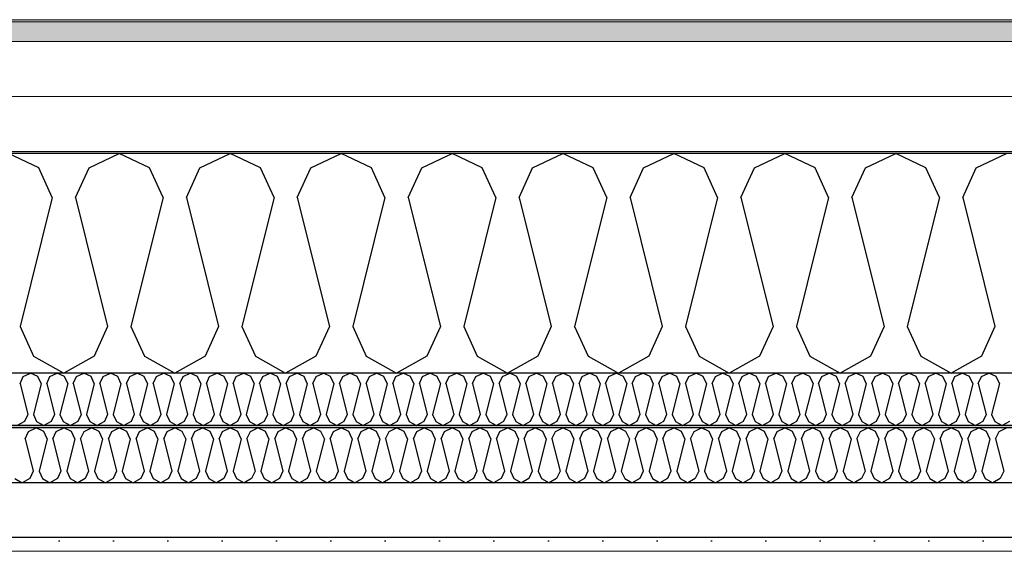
# Model space of a CAD drawing. Header units: millimetres. Extents: x -8544 to 51179, y -2070 to 23603.
# Tile 134 of 174: x 30114 to 31020, y 7958 to 8446. Entities that reach past the tile are written whole.
import ezdxf

# ---------------------------------------------------------------- set-up
doc = ezdxf.new("R2010")
doc.units = ezdxf.units.MM
doc.header["$LTSCALE"] = 0.5
doc.header["$MEASUREMENT"] = 0
doc.linetypes.add('PLINE', pattern=[0])
doc.layers.add('236- Innvendig kledning og overflate(Nye konstruksjoner)', color=7, linetype='Continuous', lineweight=0)
doc.layers.add('262- Taktekking(Nye konstruksjoner)', color=7, linetype='Continuous', lineweight=0)
for name, color, linetype in [('256- Faste himlinger og overflatebehandling (Skravur)(Nye konstruksjoner)', 7, 'Continuous'), ('256- Faste himlinger og overflatebehandling(Nye konstruksjoner)', 7, 'Continuous'), ('261- Primærkonstruksjon (tak)', 7, 'Continuous'), ('261- Primærkonstruksjon (tak) (Skravur)', 7, 'Continuous'), ('262- Taktekking (Skravur)(Nye konstruksjoner)', 7, 'Continuous')]:
    doc.layers.add(name, color=color, linetype=linetype)

# ---------------------------------------------------------------- blocks, each defined once
blk = doc.blocks.new('*X10')
at = {"layer": '261- Primærkonstruksjon (tak) (Skravur)', "linetype": 'PLINE'}
for p, q in [((30131.14, 8310.24), (30103.27, 8323.43)), ((30177.45, 8310.24), (30205.31, 8323.43)), ((30233.18, 8310.24), (30205.31, 8323.43)), ((30279.49, 8310.24), (30307.36, 8323.43)), ((30335.23, 8310.24), (30307.36, 8323.43)), ((30381.54, 8310.24), (30409.4, 8323.43)), ((30437.27, 8310.24), (30409.4, 8323.43)), ((30483.58, 8310.24), (30511.45, 8323.43)), ((30539.32, 8310.24), (30511.45, 8323.43)), ((30585.63, 8310.24), (30613.49, 8323.43)), ((30641.36, 8310.24), (30613.49, 8323.43)), ((30687.67, 8310.24), (30715.54, 8323.43)), ((30743.41, 8310.24), (30715.54, 8323.43)), ((30789.72, 8310.24), (30817.58, 8323.43)), ((30845.45, 8310.24), (30817.58, 8323.43)), ((30891.76, 8310.24), (30919.63, 8323.43)), ((30947.5, 8310.24), (30919.63, 8323.43)), ((30993.81, 8310.24), (31021.67, 8323.43)), ((30143.57, 8282.92), (30131.14, 8310.24)), ((30165.01, 8282.92), (30177.45, 8310.24)), ((30245.62, 8282.92), (30233.18, 8310.24)), ((30267.06, 8282.92), (30279.49, 8310.24)), ((30347.66, 8282.92), (30335.23, 8310.24)), ((30369.1, 8282.92), (30381.54, 8310.24)), ((30449.71, 8282.92), (30437.27, 8310.24)), ((30471.15, 8282.92), (30483.58, 8310.24)), ((30551.75, 8282.92), (30539.32, 8310.24)), ((30573.19, 8282.92), (30585.63, 8310.24)), ((30653.8, 8282.92), (30641.36, 8310.24)), ((30675.24, 8282.92), (30687.67, 8310.24)), ((30755.84, 8282.92), (30743.41, 8310.24)), ((30777.28, 8282.92), (30789.72, 8310.24)), ((30857.89, 8282.92), (30845.45, 8310.24)), ((30879.33, 8282.92), (30891.76, 8310.24)), ((30959.93, 8282.92), (30947.5, 8310.24)), ((30981.37, 8282.92), (30993.81, 8310.24)), ((30143.57, 8282.92), (30113.99, 8164.58)), ((30165.01, 8282.92), (30194.59, 8164.58)), ((30245.62, 8282.92), (30216.03, 8164.58)), ((30267.06, 8282.92), (30296.64, 8164.58)), ((30347.66, 8282.92), (30318.08, 8164.58)), ((30369.1, 8282.92), (30398.68, 8164.58)), ((30449.71, 8282.92), (30420.12, 8164.58)), ((30471.15, 8282.92), (30500.73, 8164.58)), ((30551.75, 8282.92), (30522.17, 8164.58)), ((30573.19, 8282.92), (30602.77, 8164.58)), ((30653.8, 8282.92), (30624.21, 8164.58)), ((30675.24, 8282.92), (30704.82, 8164.58)), ((30755.84, 8282.92), (30726.26, 8164.58)), ((30777.28, 8282.92), (30806.86, 8164.58)), ((30857.89, 8282.92), (30828.3, 8164.58)), ((30879.33, 8282.92), (30908.91, 8164.58)), ((30959.93, 8282.92), (30930.35, 8164.58)), ((30981.37, 8282.92), (31010.95, 8164.58)), ((30113.99, 8164.58), (30126.42, 8137.26)), ((30194.59, 8164.58), (30182.16, 8137.26)), ((30216.03, 8164.58), (30228.47, 8137.26)), ((30296.64, 8164.58), (30284.2, 8137.26)), ((30318.08, 8164.58), (30330.51, 8137.26)), ((30398.68, 8164.58), (30386.25, 8137.26)), ((30420.12, 8164.58), (30432.56, 8137.26)), ((30500.73, 8164.58), (30488.29, 8137.26)), ((30522.17, 8164.58), (30534.6, 8137.26)), ((30602.77, 8164.58), (30590.34, 8137.26)), ((30624.21, 8164.58), (30636.65, 8137.26)), ((30704.82, 8164.58), (30692.38, 8137.26)), ((30726.26, 8164.58), (30738.69, 8137.26)), ((30806.86, 8164.58), (30794.43, 8137.26)), ((30828.3, 8164.58), (30840.74, 8137.26)), ((30908.91, 8164.58), (30896.47, 8137.26)), ((30930.35, 8164.58), (30942.78, 8137.26)), ((31010.95, 8164.58), (30998.52, 8137.26)), ((30126.42, 8137.26), (30154.29, 8121.7)), ((30182.16, 8137.26), (30154.29, 8121.7)), ((30228.47, 8137.26), (30256.34, 8121.7)), ((30284.2, 8137.26), (30256.34, 8121.7)), ((30330.51, 8137.26), (30358.38, 8121.7)), ((30386.25, 8137.26), (30358.38, 8121.7)), ((30432.56, 8137.26), (30460.43, 8121.7)), ((30488.29, 8137.26), (30460.43, 8121.7)), ((30534.6, 8137.26), (30562.47, 8121.7)), ((30590.34, 8137.26), (30562.47, 8121.7)), ((30636.65, 8137.26), (30664.52, 8121.7)), ((30692.38, 8137.26), (30664.52, 8121.7)), ((30738.69, 8137.26), (30766.56, 8121.7)), ((30794.43, 8137.26), (30766.56, 8121.7)), ((30840.74, 8137.26), (30868.61, 8121.7)), ((30896.47, 8137.26), (30868.61, 8121.7)), ((30942.78, 8137.26), (30970.65, 8121.7)), ((30998.52, 8137.26), (30970.65, 8121.7))]:
    blk.add_line(p, q, dxfattribs=at)
blk = doc.blocks.new('*X36')
at = {"layer": '256- Faste himlinger og overflatebehandling (Skravur)(Nye konstruksjoner)', "linetype": 'PLINE'}
for p, q in [((30114, 8111.98), (30116.99, 8118.54)), ((30116.99, 8118.54), (30123.68, 8121.7)), ((30130.37, 8118.54), (30123.68, 8121.7)), ((30133.35, 8111.98), (30130.37, 8118.54)), ((30138.5, 8111.98), (30141.48, 8118.54)), ((30141.48, 8118.54), (30148.17, 8121.7)), ((30154.86, 8118.54), (30148.17, 8121.7)), ((30157.84, 8111.98), (30154.86, 8118.54)), ((30162.99, 8111.98), (30165.97, 8118.54)), ((30165.97, 8118.54), (30172.66, 8121.7)), ((30179.35, 8118.54), (30172.66, 8121.7)), ((30182.33, 8111.98), (30179.35, 8118.54)), ((30187.48, 8111.98), (30190.46, 8118.54)), ((30190.46, 8118.54), (30197.15, 8121.7)), ((30203.84, 8118.54), (30197.15, 8121.7)), ((30206.82, 8111.98), (30203.84, 8118.54)), ((30211.97, 8111.98), (30214.95, 8118.54)), ((30214.95, 8118.54), (30221.64, 8121.7)), ((30228.33, 8118.54), (30221.64, 8121.7)), ((30231.31, 8111.98), (30228.33, 8118.54)), ((30236.46, 8111.98), (30239.44, 8118.54)), ((30239.44, 8118.54), (30246.13, 8121.7)), ((30252.82, 8118.54), (30246.13, 8121.7)), ((30255.8, 8111.98), (30252.82, 8118.54)), ((30260.95, 8111.98), (30263.93, 8118.54)), ((30263.93, 8118.54), (30270.62, 8121.7)), ((30277.31, 8118.54), (30270.62, 8121.7)), ((30280.29, 8111.98), (30277.31, 8118.54)), ((30285.44, 8111.98), (30288.42, 8118.54)), ((30288.42, 8118.54), (30295.11, 8121.7)), ((30301.8, 8118.54), (30295.11, 8121.7)), ((30304.79, 8111.98), (30301.8, 8118.54)), ((30309.93, 8111.98), (30312.92, 8118.54)), ((30312.92, 8118.54), (30319.6, 8121.7)), ((30326.29, 8118.54), (30319.6, 8121.7)), ((30329.28, 8111.98), (30326.29, 8118.54)), ((30334.42, 8111.98), (30337.41, 8118.54)), ((30337.41, 8118.54), (30344.09, 8121.7)), ((30350.78, 8118.54), (30344.09, 8121.7)), ((30353.77, 8111.98), (30350.78, 8118.54)), ((30358.91, 8111.98), (30361.9, 8118.54)), ((30361.9, 8118.54), (30368.59, 8121.7)), ((30375.27, 8118.54), (30368.59, 8121.7)), ((30378.26, 8111.98), (30375.27, 8118.54)), ((30383.4, 8111.98), (30386.39, 8118.54)), ((30386.39, 8118.54), (30393.08, 8121.7)), ((30399.76, 8118.54), (30393.08, 8121.7)), ((30402.75, 8111.98), (30399.76, 8118.54)), ((30407.89, 8111.98), (30410.88, 8118.54)), ((30410.88, 8118.54), (30417.57, 8121.7)), ((30424.26, 8118.54), (30417.57, 8121.7)), ((30427.24, 8111.98), (30424.26, 8118.54)), ((30432.38, 8111.98), (30435.37, 8118.54)), ((30435.37, 8118.54), (30442.06, 8121.7)), ((30448.75, 8118.54), (30442.06, 8121.7)), ((30451.73, 8111.98), (30448.75, 8118.54)), ((30456.88, 8111.98), (30459.86, 8118.54)), ((30459.86, 8118.54), (30466.55, 8121.7)), ((30473.24, 8118.54), (30466.55, 8121.7)), ((30476.22, 8111.98), (30473.24, 8118.54)), ((30481.37, 8111.98), (30484.35, 8118.54)), ((30484.35, 8118.54), (30491.04, 8121.7)), ((30497.73, 8118.54), (30491.04, 8121.7)), ((30500.71, 8111.98), (30497.73, 8118.54)), ((30505.86, 8111.98), (30508.84, 8118.54)), ((30508.84, 8118.54), (30515.53, 8121.7)), ((30522.22, 8118.54), (30515.53, 8121.7)), ((30525.2, 8111.98), (30522.22, 8118.54)), ((30530.35, 8111.98), (30533.33, 8118.54)), ((30533.33, 8118.54), (30540.02, 8121.7)), ((30546.71, 8118.54), (30540.02, 8121.7)), ((30549.69, 8111.98), (30546.71, 8118.54)), ((30554.84, 8111.98), (30557.82, 8118.54)), ((30557.82, 8118.54), (30564.51, 8121.7)), ((30571.2, 8118.54), (30564.51, 8121.7)), ((30574.18, 8111.98), (30571.2, 8118.54)), ((30579.33, 8111.98), (30582.31, 8118.54)), ((30582.31, 8118.54), (30589, 8121.7)), ((30595.69, 8118.54), (30589, 8121.7)), ((30598.68, 8111.98), (30595.69, 8118.54)), ((30603.82, 8111.98), (30606.81, 8118.54)), ((30606.81, 8118.54), (30613.49, 8121.7)), ((30620.18, 8118.54), (30613.49, 8121.7)), ((30623.17, 8111.98), (30620.18, 8118.54)), ((30628.31, 8111.98), (30631.3, 8118.54)), ((30631.3, 8118.54), (30637.98, 8121.7)), ((30644.67, 8118.54), (30637.98, 8121.7)), ((30647.66, 8111.98), (30644.67, 8118.54)), ((30652.8, 8111.98), (30655.79, 8118.54)), ((30655.79, 8118.54), (30662.47, 8121.7)), ((30669.16, 8118.54), (30662.47, 8121.7)), ((30672.15, 8111.98), (30669.16, 8118.54)), ((30677.29, 8111.98), (30680.28, 8118.54)), ((30680.28, 8118.54), (30686.97, 8121.7)), ((30693.65, 8118.54), (30686.97, 8121.7)), ((30696.64, 8111.98), (30693.65, 8118.54)), ((30701.78, 8111.98), (30704.77, 8118.54)), ((30704.77, 8118.54), (30711.46, 8121.7)), ((30718.14, 8118.54), (30711.46, 8121.7)), ((30721.13, 8111.98), (30718.14, 8118.54)), ((30726.27, 8111.98), (30729.26, 8118.54)), ((30729.26, 8118.54), (30735.95, 8121.7)), ((30742.64, 8118.54), (30735.95, 8121.7)), ((30745.62, 8111.98), (30742.64, 8118.54)), ((30750.77, 8111.98), (30753.75, 8118.54)), ((30753.75, 8118.54), (30760.44, 8121.7)), ((30767.13, 8118.54), (30760.44, 8121.7)), ((30770.11, 8111.98), (30767.13, 8118.54)), ((30775.26, 8111.98), (30778.24, 8118.54)), ((30778.24, 8118.54), (30784.93, 8121.7)), ((30791.62, 8118.54), (30784.93, 8121.7)), ((30794.6, 8111.98), (30791.62, 8118.54)), ((30799.75, 8111.98), (30802.73, 8118.54)), ((30802.73, 8118.54), (30809.42, 8121.7)), ((30816.11, 8118.54), (30809.42, 8121.7)), ((30819.09, 8111.98), (30816.11, 8118.54)), ((30824.24, 8111.98), (30827.22, 8118.54)), ((30827.22, 8118.54), (30833.91, 8121.7)), ((30840.6, 8118.54), (30833.91, 8121.7)), ((30843.58, 8111.98), (30840.6, 8118.54)), ((30848.73, 8111.98), (30851.71, 8118.54)), ((30851.71, 8118.54), (30858.4, 8121.7)), ((30865.09, 8118.54), (30858.4, 8121.7)), ((30868.07, 8111.98), (30865.09, 8118.54)), ((30873.22, 8111.98), (30876.2, 8118.54)), ((30876.2, 8118.54), (30882.89, 8121.7)), ((30889.58, 8118.54), (30882.89, 8121.7)), ((30892.56, 8111.98), (30889.58, 8118.54)), ((30897.71, 8111.98), (30900.69, 8118.54)), ((30900.69, 8118.54), (30907.38, 8121.7)), ((30914.07, 8118.54), (30907.38, 8121.7)), ((30917.06, 8111.98), (30914.07, 8118.54)), ((30922.2, 8111.98), (30925.19, 8118.54)), ((30925.19, 8118.54), (30931.87, 8121.7)), ((30938.56, 8118.54), (30931.87, 8121.7)), ((30941.55, 8111.98), (30938.56, 8118.54)), ((30946.69, 8111.98), (30949.68, 8118.54)), ((30949.68, 8118.54), (30956.36, 8121.7)), ((30963.05, 8118.54), (30956.36, 8121.7)), ((30966.04, 8111.98), (30963.05, 8118.54)), ((30971.18, 8111.98), (30974.17, 8118.54)), ((30974.17, 8118.54), (30980.86, 8121.7)), ((30987.54, 8118.54), (30980.86, 8121.7)), ((30990.53, 8111.98), (30987.54, 8118.54)), ((30995.67, 8111.98), (30998.66, 8118.54)), ((30998.66, 8118.54), (31005.35, 8121.7)), ((31012.03, 8118.54), (31005.35, 8121.7)), ((31015.02, 8111.98), (31012.03, 8118.54)), ((30114, 8111.98), (30121.1, 8083.58)), ((30133.35, 8111.98), (30126.25, 8083.58)), ((30138.5, 8111.98), (30145.6, 8083.58)), ((30157.84, 8111.98), (30150.74, 8083.58)), ((30162.99, 8111.98), (30170.09, 8083.58)), ((30182.33, 8111.98), (30175.23, 8083.58)), ((30187.48, 8111.98), (30194.58, 8083.58)), ((30206.82, 8111.98), (30199.72, 8083.58)), ((30211.97, 8111.98), (30219.07, 8083.58)), ((30231.31, 8111.98), (30224.21, 8083.58)), ((30236.46, 8111.98), (30243.56, 8083.58)), ((30255.8, 8111.98), (30248.7, 8083.58)), ((30260.95, 8111.98), (30268.05, 8083.58)), ((30280.29, 8111.98), (30273.19, 8083.58)), ((30285.44, 8111.98), (30292.54, 8083.58)), ((30304.79, 8111.98), (30297.69, 8083.58)), ((30309.93, 8111.98), (30317.03, 8083.58)), ((30329.28, 8111.98), (30322.18, 8083.58)), ((30334.42, 8111.98), (30341.52, 8083.58)), ((30353.77, 8111.98), (30346.67, 8083.58)), ((30358.91, 8111.98), (30366.01, 8083.58)), ((30378.26, 8111.98), (30371.16, 8083.58)), ((30383.4, 8111.98), (30390.5, 8083.58)), ((30402.75, 8111.98), (30395.65, 8083.58)), ((30407.89, 8111.98), (30414.99, 8083.58)), ((30427.24, 8111.98), (30420.14, 8083.58)), ((30432.38, 8111.98), (30439.48, 8083.58)), ((30451.73, 8111.98), (30444.63, 8083.58)), ((30456.88, 8111.98), (30463.98, 8083.58)), ((30476.22, 8111.98), (30469.12, 8083.58)), ((30481.37, 8111.98), (30488.47, 8083.58)), ((30500.71, 8111.98), (30493.61, 8083.58)), ((30505.86, 8111.98), (30512.96, 8083.58)), ((30525.2, 8111.98), (30518.1, 8083.58)), ((30530.35, 8111.98), (30537.45, 8083.58)), ((30549.69, 8111.98), (30542.59, 8083.58)), ((30554.84, 8111.98), (30561.94, 8083.58)), ((30574.18, 8111.98), (30567.08, 8083.58)), ((30579.33, 8111.98), (30586.43, 8083.58)), ((30598.68, 8111.98), (30591.58, 8083.58)), ((30603.82, 8111.98), (30610.92, 8083.58)), ((30623.17, 8111.98), (30616.07, 8083.58)), ((30628.31, 8111.98), (30635.41, 8083.58)), ((30647.66, 8111.98), (30640.56, 8083.58)), ((30652.8, 8111.98), (30659.9, 8083.58)), ((30672.15, 8111.98), (30665.05, 8083.58)), ((30677.29, 8111.98), (30684.39, 8083.58)), ((30696.64, 8111.98), (30689.54, 8083.58)), ((30701.78, 8111.98), (30708.88, 8083.58)), ((30721.13, 8111.98), (30714.03, 8083.58)), ((30726.27, 8111.98), (30733.37, 8083.58)), ((30745.62, 8111.98), (30738.52, 8083.58)), ((30750.77, 8111.98), (30757.87, 8083.58)), ((30770.11, 8111.98), (30763.01, 8083.58)), ((30775.26, 8111.98), (30782.36, 8083.58)), ((30794.6, 8111.98), (30787.5, 8083.58)), ((30799.75, 8111.98), (30806.85, 8083.58)), ((30819.09, 8111.98), (30811.99, 8083.58)), ((30824.24, 8111.98), (30831.34, 8083.58)), ((30843.58, 8111.98), (30836.48, 8083.58)), ((30848.73, 8111.98), (30855.83, 8083.58)), ((30868.07, 8111.98), (30860.97, 8083.58)), ((30873.22, 8111.98), (30880.32, 8083.58)), ((30892.56, 8111.98), (30885.46, 8083.58)), ((30897.71, 8111.98), (30904.81, 8083.58)), ((30917.06, 8111.98), (30909.96, 8083.58)), ((30922.2, 8111.98), (30929.3, 8083.58)), ((30941.55, 8111.98), (30934.45, 8083.58)), ((30946.69, 8111.98), (30953.79, 8083.58)), ((30966.04, 8111.98), (30958.94, 8083.58)), ((30971.18, 8111.98), (30978.28, 8083.58)), ((30990.53, 8111.98), (30983.43, 8083.58)), ((30995.67, 8111.98), (31002.77, 8083.58)), ((31015.02, 8111.98), (31007.92, 8083.58)), ((30121.1, 8083.58), (30118.12, 8077.02)), ((30126.25, 8083.58), (30129.23, 8077.02)), ((30145.6, 8083.58), (30142.61, 8077.02)), ((30150.74, 8083.58), (30153.73, 8077.02)), ((30170.09, 8083.58), (30167.1, 8077.02)), ((30175.23, 8083.58), (30178.22, 8077.02)), ((30194.58, 8083.58), (30191.59, 8077.02)), ((30199.72, 8083.58), (30202.71, 8077.02)), ((30219.07, 8083.58), (30216.08, 8077.02)), ((30224.21, 8083.58), (30227.2, 8077.02)), ((30243.56, 8083.58), (30240.57, 8077.02)), ((30248.7, 8083.58), (30251.69, 8077.02)), ((30268.05, 8083.58), (30265.06, 8077.02)), ((30273.19, 8083.58), (30276.18, 8077.02)), ((30292.54, 8083.58), (30289.56, 8077.02)), ((30297.69, 8083.58), (30300.67, 8077.02)), ((30317.03, 8083.58), (30314.05, 8077.02)), ((30322.18, 8083.58), (30325.16, 8077.02)), ((30341.52, 8083.58), (30338.54, 8077.02)), ((30346.67, 8083.58), (30349.65, 8077.02)), ((30366.01, 8083.58), (30363.03, 8077.02)), ((30371.16, 8083.58), (30374.14, 8077.02)), ((30390.5, 8083.58), (30387.52, 8077.02)), ((30395.65, 8083.58), (30398.63, 8077.02)), ((30414.99, 8083.58), (30412.01, 8077.02)), ((30420.14, 8083.58), (30423.12, 8077.02)), ((30439.48, 8083.58), (30436.5, 8077.02)), ((30444.63, 8083.58), (30447.61, 8077.02)), ((30463.98, 8083.58), (30460.99, 8077.02)), ((30469.12, 8083.58), (30472.11, 8077.02)), ((30488.47, 8083.58), (30485.48, 8077.02)), ((30493.61, 8083.58), (30496.6, 8077.02)), ((30512.96, 8083.58), (30509.97, 8077.02)), ((30518.1, 8083.58), (30521.09, 8077.02)), ((30537.45, 8083.58), (30534.46, 8077.02)), ((30542.59, 8083.58), (30545.58, 8077.02)), ((30561.94, 8083.58), (30558.95, 8077.02)), ((30567.08, 8083.58), (30570.07, 8077.02)), ((30586.43, 8083.58), (30583.45, 8077.02)), ((30591.58, 8083.58), (30594.56, 8077.02)), ((30610.92, 8083.58), (30607.94, 8077.02)), ((30616.07, 8083.58), (30619.05, 8077.02)), ((30635.41, 8083.58), (30632.43, 8077.02)), ((30640.56, 8083.58), (30643.54, 8077.02)), ((30659.9, 8083.58), (30656.92, 8077.02)), ((30665.05, 8083.58), (30668.03, 8077.02)), ((30684.39, 8083.58), (30681.41, 8077.02)), ((30689.54, 8083.58), (30692.52, 8077.02)), ((30708.88, 8083.58), (30705.9, 8077.02)), ((30714.03, 8083.58), (30717.01, 8077.02)), ((30733.37, 8083.58), (30730.39, 8077.02)), ((30738.52, 8083.58), (30741.5, 8077.02)), ((30757.87, 8083.58), (30754.88, 8077.02)), ((30763.01, 8083.58), (30766, 8077.02)), ((30782.36, 8083.58), (30779.37, 8077.02)), ((30787.5, 8083.58), (30790.49, 8077.02)), ((30806.85, 8083.58), (30803.86, 8077.02)), ((30811.99, 8083.58), (30814.98, 8077.02)), ((30831.34, 8083.58), (30828.35, 8077.02)), ((30836.48, 8083.58), (30839.47, 8077.02)), ((30855.83, 8083.58), (30852.84, 8077.02)), ((30860.97, 8083.58), (30863.96, 8077.02)), ((30880.32, 8083.58), (30877.33, 8077.02)), ((30885.46, 8083.58), (30888.45, 8077.02)), ((30904.81, 8083.58), (30901.83, 8077.02)), ((30909.96, 8083.58), (30912.94, 8077.02)), ((30929.3, 8083.58), (30926.32, 8077.02)), ((30934.45, 8083.58), (30937.43, 8077.02)), ((30953.79, 8083.58), (30950.81, 8077.02)), ((30958.94, 8083.58), (30961.92, 8077.02)), ((30978.28, 8083.58), (30975.3, 8077.02)), ((30983.43, 8083.58), (30986.41, 8077.02)), ((31002.77, 8083.58), (30999.79, 8077.02)), ((31007.92, 8083.58), (31010.9, 8077.02)), ((30118.12, 8077.02), (30111.43, 8073.29)), ((30129.23, 8077.02), (30135.92, 8073.29)), ((30142.61, 8077.02), (30135.92, 8073.29)), ((30153.73, 8077.02), (30160.41, 8073.29)), ((30167.1, 8077.02), (30160.41, 8073.29)), ((30178.22, 8077.02), (30184.9, 8073.29)), ((30191.59, 8077.02), (30184.9, 8073.29)), ((30202.71, 8077.02), (30209.4, 8073.29)), ((30216.08, 8077.02), (30209.4, 8073.29)), ((30227.2, 8077.02), (30233.89, 8073.29)), ((30240.57, 8077.02), (30233.89, 8073.29)), ((30251.69, 8077.02), (30258.38, 8073.29)), ((30265.06, 8077.02), (30258.38, 8073.29)), ((30276.18, 8077.02), (30282.87, 8073.29)), ((30289.56, 8077.02), (30282.87, 8073.29)), ((30300.67, 8077.02), (30307.36, 8073.29)), ((30314.05, 8077.02), (30307.36, 8073.29)), ((30325.16, 8077.02), (30331.85, 8073.29)), ((30338.54, 8077.02), (30331.85, 8073.29)), ((30349.65, 8077.02), (30356.34, 8073.29)), ((30363.03, 8077.02), (30356.34, 8073.29)), ((30374.14, 8077.02), (30380.83, 8073.29)), ((30387.52, 8077.02), (30380.83, 8073.29)), ((30398.63, 8077.02), (30405.32, 8073.29)), ((30412.01, 8077.02), (30405.32, 8073.29)), ((30423.12, 8077.02), (30429.81, 8073.29)), ((30436.5, 8077.02), (30429.81, 8073.29)), ((30447.61, 8077.02), (30454.3, 8073.29)), ((30460.99, 8077.02), (30454.3, 8073.29)), ((30472.11, 8077.02), (30478.79, 8073.29)), ((30485.48, 8077.02), (30478.79, 8073.29)), ((30496.6, 8077.02), (30503.28, 8073.29)), ((30509.97, 8077.02), (30503.28, 8073.29)), ((30521.09, 8077.02), (30527.78, 8073.29)), ((30534.46, 8077.02), (30527.78, 8073.29)), ((30545.58, 8077.02), (30552.27, 8073.29)), ((30558.95, 8077.02), (30552.27, 8073.29)), ((30570.07, 8077.02), (30576.76, 8073.29)), ((30583.45, 8077.02), (30576.76, 8073.29)), ((30594.56, 8077.02), (30601.25, 8073.29)), ((30607.94, 8077.02), (30601.25, 8073.29)), ((30619.05, 8077.02), (30625.74, 8073.29)), ((30632.43, 8077.02), (30625.74, 8073.29)), ((30643.54, 8077.02), (30650.23, 8073.29)), ((30656.92, 8077.02), (30650.23, 8073.29)), ((30668.03, 8077.02), (30674.72, 8073.29)), ((30681.41, 8077.02), (30674.72, 8073.29)), ((30692.52, 8077.02), (30699.21, 8073.29)), ((30705.9, 8077.02), (30699.21, 8073.29)), ((30717.01, 8077.02), (30723.7, 8073.29)), ((30730.39, 8077.02), (30723.7, 8073.29)), ((30741.5, 8077.02), (30748.19, 8073.29)), ((30754.88, 8077.02), (30748.19, 8073.29)), ((30766, 8077.02), (30772.68, 8073.29)), ((30779.37, 8077.02), (30772.68, 8073.29)), ((30790.49, 8077.02), (30797.17, 8073.29)), ((30803.86, 8077.02), (30797.17, 8073.29)), ((30814.98, 8077.02), (30821.66, 8073.29)), ((30828.35, 8077.02), (30821.66, 8073.29)), ((30839.47, 8077.02), (30846.16, 8073.29)), ((30852.84, 8077.02), (30846.16, 8073.29)), ((30863.96, 8077.02), (30870.65, 8073.29)), ((30877.33, 8077.02), (30870.65, 8073.29)), ((30888.45, 8077.02), (30895.14, 8073.29)), ((30901.83, 8077.02), (30895.14, 8073.29)), ((30912.94, 8077.02), (30919.63, 8073.29)), ((30926.32, 8077.02), (30919.63, 8073.29)), ((30937.43, 8077.02), (30944.12, 8073.29)), ((30950.81, 8077.02), (30944.12, 8073.29)), ((30961.92, 8077.02), (30968.61, 8073.29)), ((30975.3, 8077.02), (30968.61, 8073.29)), ((30986.41, 8077.02), (30993.1, 8073.29)), ((30999.79, 8077.02), (30993.1, 8073.29)), ((31010.9, 8077.02), (31017.59, 8073.29)), ((31024.28, 8077.02), (31017.59, 8073.29))]:
    blk.add_line(p, q, dxfattribs=at)
blk = doc.blocks.new('*X37')
at = {"layer": '256- Faste himlinger og overflatebehandling (Skravur)(Nye konstruksjoner)', "linetype": 'PLINE'}
for p, q in [((30118.7, 8061.14), (30121.81, 8067.98)), ((30121.81, 8067.98), (30128.78, 8071.27)), ((30135.75, 8067.98), (30128.78, 8071.27)), ((30138.86, 8061.14), (30135.75, 8067.98)), ((30144.22, 8061.14), (30147.32, 8067.98)), ((30147.32, 8067.98), (30154.29, 8071.27)), ((30161.26, 8067.98), (30154.29, 8071.27)), ((30164.37, 8061.14), (30161.26, 8067.98)), ((30169.73, 8061.14), (30172.84, 8067.98)), ((30172.84, 8067.98), (30179.8, 8071.27)), ((30186.77, 8067.98), (30179.8, 8071.27)), ((30189.88, 8061.14), (30186.77, 8067.98)), ((30195.24, 8061.14), (30198.35, 8067.98)), ((30198.35, 8067.98), (30205.31, 8071.27)), ((30212.28, 8067.98), (30205.31, 8071.27)), ((30215.39, 8061.14), (30212.28, 8067.98)), ((30220.75, 8061.14), (30223.86, 8067.98)), ((30223.86, 8067.98), (30230.82, 8071.27)), ((30237.79, 8067.98), (30230.82, 8071.27)), ((30240.9, 8061.14), (30237.79, 8067.98)), ((30246.26, 8061.14), (30249.37, 8067.98)), ((30249.37, 8067.98), (30256.34, 8071.27)), ((30263.3, 8067.98), (30256.34, 8071.27)), ((30266.41, 8061.14), (30263.3, 8067.98)), ((30271.77, 8061.14), (30274.88, 8067.98)), ((30274.88, 8067.98), (30281.85, 8071.27)), ((30288.81, 8067.98), (30281.85, 8071.27)), ((30291.92, 8061.14), (30288.81, 8067.98)), ((30297.28, 8061.14), (30300.39, 8067.98)), ((30300.39, 8067.98), (30307.36, 8071.27)), ((30314.33, 8067.98), (30307.36, 8071.27)), ((30317.43, 8061.14), (30314.33, 8067.98)), ((30322.79, 8061.14), (30325.9, 8067.98)), ((30325.9, 8067.98), (30332.87, 8071.27)), ((30339.84, 8067.98), (30332.87, 8071.27)), ((30342.95, 8061.14), (30339.84, 8067.98)), ((30348.31, 8061.14), (30351.41, 8067.98)), ((30351.41, 8067.98), (30358.38, 8071.27)), ((30365.35, 8067.98), (30358.38, 8071.27)), ((30368.46, 8061.14), (30365.35, 8067.98)), ((30373.82, 8061.14), (30376.93, 8067.98)), ((30376.93, 8067.98), (30383.89, 8071.27)), ((30390.86, 8067.98), (30383.89, 8071.27)), ((30393.97, 8061.14), (30390.86, 8067.98)), ((30399.33, 8061.14), (30402.44, 8067.98)), ((30402.44, 8067.98), (30409.4, 8071.27)), ((30416.37, 8067.98), (30409.4, 8071.27)), ((30419.48, 8061.14), (30416.37, 8067.98)), ((30424.84, 8061.14), (30427.95, 8067.98)), ((30427.95, 8067.98), (30434.91, 8071.27)), ((30441.88, 8067.98), (30434.91, 8071.27)), ((30444.99, 8061.14), (30441.88, 8067.98)), ((30450.35, 8061.14), (30453.46, 8067.98)), ((30453.46, 8067.98), (30460.43, 8071.27)), ((30467.39, 8067.98), (30460.43, 8071.27)), ((30470.5, 8061.14), (30467.39, 8067.98)), ((30475.86, 8061.14), (30478.97, 8067.98)), ((30478.97, 8067.98), (30485.94, 8071.27)), ((30492.9, 8067.98), (30485.94, 8071.27)), ((30496.01, 8061.14), (30492.9, 8067.98)), ((30501.37, 8061.14), (30504.48, 8067.98)), ((30504.48, 8067.98), (30511.45, 8071.27)), ((30518.42, 8067.98), (30511.45, 8071.27)), ((30521.52, 8061.14), (30518.42, 8067.98)), ((30526.88, 8061.14), (30529.99, 8067.98)), ((30529.99, 8067.98), (30536.96, 8071.27)), ((30543.93, 8067.98), (30536.96, 8071.27)), ((30547.04, 8061.14), (30543.93, 8067.98)), ((30552.4, 8061.14), (30555.5, 8067.98)), ((30555.5, 8067.98), (30562.47, 8071.27)), ((30569.44, 8067.98), (30562.47, 8071.27)), ((30572.55, 8061.14), (30569.44, 8067.98)), ((30577.91, 8061.14), (30581.02, 8067.98)), ((30581.02, 8067.98), (30587.98, 8071.27)), ((30594.95, 8067.98), (30587.98, 8071.27)), ((30598.06, 8061.14), (30594.95, 8067.98)), ((30603.42, 8061.14), (30606.53, 8067.98)), ((30606.53, 8067.98), (30613.49, 8071.27)), ((30620.46, 8067.98), (30613.49, 8071.27)), ((30623.57, 8061.14), (30620.46, 8067.98)), ((30628.93, 8061.14), (30632.04, 8067.98)), ((30632.04, 8067.98), (30639, 8071.27)), ((30645.97, 8067.98), (30639, 8071.27)), ((30649.08, 8061.14), (30645.97, 8067.98)), ((30654.44, 8061.14), (30657.55, 8067.98)), ((30657.55, 8067.98), (30664.52, 8071.27)), ((30671.48, 8067.98), (30664.52, 8071.27)), ((30674.59, 8061.14), (30671.48, 8067.98)), ((30679.95, 8061.14), (30683.06, 8067.98)), ((30683.06, 8067.98), (30690.03, 8071.27)), ((30696.99, 8067.98), (30690.03, 8071.27)), ((30700.1, 8061.14), (30696.99, 8067.98)), ((30705.46, 8061.14), (30708.57, 8067.98)), ((30708.57, 8067.98), (30715.54, 8071.27)), ((30722.51, 8067.98), (30715.54, 8071.27)), ((30725.61, 8061.14), (30722.51, 8067.98)), ((30730.97, 8061.14), (30734.08, 8067.98)), ((30734.08, 8067.98), (30741.05, 8071.27)), ((30748.02, 8067.98), (30741.05, 8071.27)), ((30751.13, 8061.14), (30748.02, 8067.98)), ((30756.48, 8061.14), (30759.59, 8067.98)), ((30759.59, 8067.98), (30766.56, 8071.27)), ((30773.53, 8067.98), (30766.56, 8071.27)), ((30776.64, 8061.14), (30773.53, 8067.98)), ((30782, 8061.14), (30785.11, 8067.98)), ((30785.11, 8067.98), (30792.07, 8071.27)), ((30799.04, 8067.98), (30792.07, 8071.27)), ((30802.15, 8061.14), (30799.04, 8067.98)), ((30807.51, 8061.14), (30810.62, 8067.98)), ((30810.62, 8067.98), (30817.58, 8071.27)), ((30824.55, 8067.98), (30817.58, 8071.27)), ((30827.66, 8061.14), (30824.55, 8067.98)), ((30833.02, 8061.14), (30836.13, 8067.98)), ((30836.13, 8067.98), (30843.09, 8071.27)), ((30850.06, 8067.98), (30843.09, 8071.27)), ((30853.17, 8061.14), (30850.06, 8067.98)), ((30858.53, 8061.14), (30861.64, 8067.98)), ((30861.64, 8067.98), (30868.61, 8071.27)), ((30875.57, 8067.98), (30868.61, 8071.27)), ((30878.68, 8061.14), (30875.57, 8067.98)), ((30884.04, 8061.14), (30887.15, 8067.98)), ((30887.15, 8067.98), (30894.12, 8071.27)), ((30901.08, 8067.98), (30894.12, 8071.27)), ((30904.19, 8061.14), (30901.08, 8067.98)), ((30909.55, 8061.14), (30912.66, 8067.98)), ((30912.66, 8067.98), (30919.63, 8071.27)), ((30926.6, 8067.98), (30919.63, 8071.27)), ((30929.7, 8061.14), (30926.6, 8067.98)), ((30935.06, 8061.14), (30938.17, 8067.98)), ((30938.17, 8067.98), (30945.14, 8071.27)), ((30952.11, 8067.98), (30945.14, 8071.27)), ((30955.22, 8061.14), (30952.11, 8067.98)), ((30960.57, 8061.14), (30963.68, 8067.98)), ((30963.68, 8067.98), (30970.65, 8071.27)), ((30977.62, 8067.98), (30970.65, 8071.27)), ((30980.73, 8061.14), (30977.62, 8067.98)), ((30986.09, 8061.14), (30989.2, 8067.98)), ((30989.2, 8067.98), (30996.16, 8071.27)), ((31003.13, 8067.98), (30996.16, 8071.27)), ((31006.24, 8061.14), (31003.13, 8067.98)), ((31011.6, 8061.14), (31014.71, 8067.98)), ((31014.71, 8067.98), (31021.67, 8071.27)), ((30118.7, 8061.14), (30126.1, 8031.56)), ((30138.86, 8061.14), (30131.46, 8031.56)), ((30144.22, 8061.14), (30151.61, 8031.56)), ((30164.37, 8061.14), (30156.97, 8031.56)), ((30169.73, 8061.14), (30177.12, 8031.56)), ((30189.88, 8061.14), (30182.48, 8031.56)), ((30195.24, 8061.14), (30202.63, 8031.56)), ((30215.39, 8061.14), (30207.99, 8031.56)), ((30220.75, 8061.14), (30228.14, 8031.56)), ((30240.9, 8061.14), (30233.5, 8031.56)), ((30246.26, 8061.14), (30253.66, 8031.56)), ((30266.41, 8061.14), (30259.02, 8031.56)), ((30271.77, 8061.14), (30279.17, 8031.56)), ((30291.92, 8061.14), (30284.53, 8031.56)), ((30297.28, 8061.14), (30304.68, 8031.56)), ((30317.43, 8061.14), (30310.04, 8031.56)), ((30322.79, 8061.14), (30330.19, 8031.56)), ((30342.95, 8061.14), (30335.55, 8031.56)), ((30348.31, 8061.14), (30355.7, 8031.56)), ((30368.46, 8061.14), (30361.06, 8031.56)), ((30373.82, 8061.14), (30381.21, 8031.56)), ((30393.97, 8061.14), (30386.57, 8031.56)), ((30399.33, 8061.14), (30406.72, 8031.56)), ((30419.48, 8061.14), (30412.08, 8031.56)), ((30424.84, 8061.14), (30432.23, 8031.56)), ((30444.99, 8061.14), (30437.59, 8031.56)), ((30450.35, 8061.14), (30457.75, 8031.56)), ((30470.5, 8061.14), (30463.11, 8031.56)), ((30475.86, 8061.14), (30483.26, 8031.56)), ((30496.01, 8061.14), (30488.62, 8031.56)), ((30501.37, 8061.14), (30508.77, 8031.56)), ((30521.52, 8061.14), (30514.13, 8031.56)), ((30526.88, 8061.14), (30534.28, 8031.56)), ((30547.04, 8061.14), (30539.64, 8031.56)), ((30552.4, 8061.14), (30559.79, 8031.56)), ((30572.55, 8061.14), (30565.15, 8031.56)), ((30577.91, 8061.14), (30585.3, 8031.56)), ((30598.06, 8061.14), (30590.66, 8031.56)), ((30603.42, 8061.14), (30610.81, 8031.56)), ((30623.57, 8061.14), (30616.17, 8031.56)), ((30628.93, 8061.14), (30636.32, 8031.56)), ((30649.08, 8061.14), (30641.68, 8031.56)), ((30654.44, 8061.14), (30661.84, 8031.56)), ((30674.59, 8061.14), (30667.2, 8031.56)), ((30679.95, 8061.14), (30687.35, 8031.56)), ((30700.1, 8061.14), (30692.71, 8031.56)), ((30705.46, 8061.14), (30712.86, 8031.56)), ((30725.61, 8061.14), (30718.22, 8031.56)), ((30730.97, 8061.14), (30738.37, 8031.56)), ((30751.13, 8061.14), (30743.73, 8031.56)), ((30756.48, 8061.14), (30763.88, 8031.56)), ((30776.64, 8061.14), (30769.24, 8031.56)), ((30782, 8061.14), (30789.39, 8031.56)), ((30802.15, 8061.14), (30794.75, 8031.56)), ((30807.51, 8061.14), (30814.9, 8031.56)), ((30827.66, 8061.14), (30820.26, 8031.56)), ((30833.02, 8061.14), (30840.41, 8031.56)), ((30853.17, 8061.14), (30845.77, 8031.56)), ((30858.53, 8061.14), (30865.93, 8031.56)), ((30878.68, 8061.14), (30871.29, 8031.56)), ((30884.04, 8061.14), (30891.44, 8031.56)), ((30904.19, 8061.14), (30896.8, 8031.56)), ((30909.55, 8061.14), (30916.95, 8031.56)), ((30929.7, 8061.14), (30922.31, 8031.56)), ((30935.06, 8061.14), (30942.46, 8031.56)), ((30955.22, 8061.14), (30947.82, 8031.56)), ((30960.57, 8061.14), (30967.97, 8031.56)), ((30980.73, 8061.14), (30973.33, 8031.56)), ((30986.09, 8061.14), (30993.48, 8031.56)), ((31006.24, 8061.14), (30998.84, 8031.56)), ((31011.6, 8061.14), (31018.99, 8031.56)), ((30126.1, 8031.56), (30122.99, 8024.73)), ((30131.46, 8031.56), (30134.57, 8024.73)), ((30151.61, 8031.56), (30148.5, 8024.73)), ((30156.97, 8031.56), (30160.08, 8024.73)), ((30177.12, 8031.56), (30174.01, 8024.73)), ((30182.48, 8031.56), (30185.59, 8024.73)), ((30202.63, 8031.56), (30199.52, 8024.73)), ((30207.99, 8031.56), (30211.1, 8024.73)), ((30228.14, 8031.56), (30225.04, 8024.73)), ((30233.5, 8031.56), (30236.61, 8024.73)), ((30253.66, 8031.56), (30250.55, 8024.73)), ((30259.02, 8031.56), (30262.12, 8024.73)), ((30279.17, 8031.56), (30276.06, 8024.73)), ((30284.53, 8031.56), (30287.64, 8024.73)), ((30304.68, 8031.56), (30301.57, 8024.73)), ((30310.04, 8031.56), (30313.15, 8024.73)), ((30330.19, 8031.56), (30327.08, 8024.73)), ((30335.55, 8031.56), (30338.66, 8024.73)), ((30355.7, 8031.56), (30352.59, 8024.73)), ((30361.06, 8031.56), (30364.17, 8024.73)), ((30381.21, 8031.56), (30378.1, 8024.73)), ((30386.57, 8031.56), (30389.68, 8024.73)), ((30406.72, 8031.56), (30403.61, 8024.73)), ((30412.08, 8031.56), (30415.19, 8024.73)), ((30432.23, 8031.56), (30429.13, 8024.73)), ((30437.59, 8031.56), (30440.7, 8024.73)), ((30457.75, 8031.56), (30454.64, 8024.73)), ((30463.11, 8031.56), (30466.21, 8024.73)), ((30483.26, 8031.56), (30480.15, 8024.73)), ((30488.62, 8031.56), (30491.73, 8024.73)), ((30508.77, 8031.56), (30505.66, 8024.73)), ((30514.13, 8031.56), (30517.24, 8024.73)), ((30534.28, 8031.56), (30531.17, 8024.73)), ((30539.64, 8031.56), (30542.75, 8024.73)), ((30559.79, 8031.56), (30556.68, 8024.73)), ((30565.15, 8031.56), (30568.26, 8024.73)), ((30585.3, 8031.56), (30582.19, 8024.73)), ((30590.66, 8031.56), (30593.77, 8024.73)), ((30610.81, 8031.56), (30607.7, 8024.73)), ((30616.17, 8031.56), (30619.28, 8024.73)), ((30636.32, 8031.56), (30633.22, 8024.73)), ((30641.68, 8031.56), (30644.79, 8024.73)), ((30661.84, 8031.56), (30658.73, 8024.73)), ((30667.2, 8031.56), (30670.3, 8024.73)), ((30687.35, 8031.56), (30684.24, 8024.73)), ((30692.71, 8031.56), (30695.82, 8024.73)), ((30712.86, 8031.56), (30709.75, 8024.73)), ((30718.22, 8031.56), (30721.33, 8024.73)), ((30738.37, 8031.56), (30735.26, 8024.73)), ((30743.73, 8031.56), (30746.84, 8024.73)), ((30763.88, 8031.56), (30760.77, 8024.73)), ((30769.24, 8031.56), (30772.35, 8024.73)), ((30789.39, 8031.56), (30786.28, 8024.73)), ((30794.75, 8031.56), (30797.86, 8024.73)), ((30814.9, 8031.56), (30811.79, 8024.73)), ((30820.26, 8031.56), (30823.37, 8024.73)), ((30840.41, 8031.56), (30837.31, 8024.73)), ((30845.77, 8031.56), (30848.88, 8024.73)), ((30865.93, 8031.56), (30862.82, 8024.73)), ((30871.29, 8031.56), (30874.39, 8024.73)), ((30891.44, 8031.56), (30888.33, 8024.73)), ((30896.8, 8031.56), (30899.91, 8024.73)), ((30916.95, 8031.56), (30913.84, 8024.73)), ((30922.31, 8031.56), (30925.42, 8024.73)), ((30942.46, 8031.56), (30939.35, 8024.73)), ((30947.82, 8031.56), (30950.93, 8024.73)), ((30967.97, 8031.56), (30964.86, 8024.73)), ((30973.33, 8031.56), (30976.44, 8024.73)), ((30993.48, 8031.56), (30990.37, 8024.73)), ((30998.84, 8031.56), (31001.95, 8024.73)), ((31018.99, 8031.56), (31015.88, 8024.73)), ((30109.06, 8024.73), (30116.02, 8020.84)), ((30122.99, 8024.73), (30116.02, 8020.84)), ((30134.57, 8024.73), (30141.54, 8020.84)), ((30148.5, 8024.73), (30141.54, 8020.84)), ((30160.08, 8024.73), (30167.05, 8020.84)), ((30174.01, 8024.73), (30167.05, 8020.84)), ((30185.59, 8024.73), (30192.56, 8020.84)), ((30199.52, 8024.73), (30192.56, 8020.84)), ((30211.1, 8024.73), (30218.07, 8020.84)), ((30225.04, 8024.73), (30218.07, 8020.84)), ((30236.61, 8024.73), (30243.58, 8020.84)), ((30250.55, 8024.73), (30243.58, 8020.84)), ((30262.12, 8024.73), (30269.09, 8020.84)), ((30276.06, 8024.73), (30269.09, 8020.84)), ((30287.64, 8024.73), (30294.6, 8020.84)), ((30301.57, 8024.73), (30294.6, 8020.84)), ((30313.15, 8024.73), (30320.11, 8020.84)), ((30327.08, 8024.73), (30320.11, 8020.84)), ((30338.66, 8024.73), (30345.63, 8020.84)), ((30352.59, 8024.73), (30345.63, 8020.84)), ((30364.17, 8024.73), (30371.14, 8020.84)), ((30378.1, 8024.73), (30371.14, 8020.84)), ((30389.68, 8024.73), (30396.65, 8020.84)), ((30403.61, 8024.73), (30396.65, 8020.84)), ((30415.19, 8024.73), (30422.16, 8020.84)), ((30429.13, 8024.73), (30422.16, 8020.84)), ((30440.7, 8024.73), (30447.67, 8020.84)), ((30454.64, 8024.73), (30447.67, 8020.84)), ((30466.21, 8024.73), (30473.18, 8020.84)), ((30480.15, 8024.73), (30473.18, 8020.84)), ((30491.73, 8024.73), (30498.69, 8020.84)), ((30505.66, 8024.73), (30498.69, 8020.84)), ((30517.24, 8024.73), (30524.2, 8020.84)), ((30531.17, 8024.73), (30524.2, 8020.84)), ((30542.75, 8024.73), (30549.72, 8020.84)), ((30556.68, 8024.73), (30549.72, 8020.84)), ((30568.26, 8024.73), (30575.23, 8020.84)), ((30582.19, 8024.73), (30575.23, 8020.84)), ((30593.77, 8024.73), (30600.74, 8020.84)), ((30607.7, 8024.73), (30600.74, 8020.84)), ((30619.28, 8024.73), (30626.25, 8020.84)), ((30633.22, 8024.73), (30626.25, 8020.84)), ((30644.79, 8024.73), (30651.76, 8020.84)), ((30658.73, 8024.73), (30651.76, 8020.84)), ((30670.3, 8024.73), (30677.27, 8020.84)), ((30684.24, 8024.73), (30677.27, 8020.84)), ((30695.82, 8024.73), (30702.78, 8020.84)), ((30709.75, 8024.73), (30702.78, 8020.84)), ((30721.33, 8024.73), (30728.29, 8020.84)), ((30735.26, 8024.73), (30728.29, 8020.84)), ((30746.84, 8024.73), (30753.81, 8020.84)), ((30760.77, 8024.73), (30753.81, 8020.84)), ((30772.35, 8024.73), (30779.32, 8020.84)), ((30786.28, 8024.73), (30779.32, 8020.84)), ((30797.86, 8024.73), (30804.83, 8020.84)), ((30811.79, 8024.73), (30804.83, 8020.84)), ((30823.37, 8024.73), (30830.34, 8020.84)), ((30837.31, 8024.73), (30830.34, 8020.84)), ((30848.88, 8024.73), (30855.85, 8020.84)), ((30862.82, 8024.73), (30855.85, 8020.84)), ((30874.39, 8024.73), (30881.36, 8020.84)), ((30888.33, 8024.73), (30881.36, 8020.84)), ((30899.91, 8024.73), (30906.87, 8020.84)), ((30913.84, 8024.73), (30906.87, 8020.84)), ((30925.42, 8024.73), (30932.38, 8020.84)), ((30939.35, 8024.73), (30932.38, 8020.84)), ((30950.93, 8024.73), (30957.9, 8020.84)), ((30964.86, 8024.73), (30957.9, 8020.84)), ((30976.44, 8024.73), (30983.41, 8020.84)), ((30990.37, 8024.73), (30983.41, 8020.84)), ((31001.95, 8024.73), (31008.92, 8020.84)), ((31015.88, 8024.73), (31008.92, 8020.84))]:
    blk.add_line(p, q, dxfattribs=at)

msp = doc.modelspace()

# ---------------------------------------------------------------- hatches: boundary and pattern name
at = {"layer": '256- Faste himlinger og overflatebehandling (Skravur)(Nye konstruksjoner)', "linetype": 'Continuous'}
msp.add_hatch(color=256, dxfattribs=at).paths.add_polyline_path([(31721.93, 8073.29), (28446.93, 8073.29), (28446.93, 8071.27), (31721.93, 8071.27)])
h = msp.add_hatch(dxfattribs=at)
h.set_pattern_fill('Gips', color=256, style=0, pattern_type=2)
h.set_pattern_definition([(0, (0, 0), (0, 86.60254), [0, -50]), (0, (25, 43.3), (0, 86.60254), [0, -50])])
h.paths.add_polyline_path([(28446.93, 7970.41), (28446.93, 7957.8), (31721.93, 7957.8), (31721.93, 7970.41)])
at = {"layer": '262- Taktekking (Skravur)(Nye konstruksjoner)', "linetype": 'Continuous'}
msp.add_hatch(color=256, dxfattribs=at).paths.add_polyline_path([(28071.93, 8446.48), (28071.93, 8444.47), (39161.93, 8444.47), (39161.93, 8446.48)])
h = msp.add_hatch(dxfattribs=at)
h.set_pattern_fill('Prikker_tett', color=256, style=0, pattern_type=2)
h.set_pattern_definition([(0, (0, 0), (0, 43.30127), [0, -25]), (0, (12.5, 21.65), (0, 43.30127), [0, -25])])
h.paths.add_polyline_path([(28071.93, 8323.43), (39161.93, 8323.43), (39161.93, 8325.45), (28071.93, 8325.45)])
at = {"layer": '262- Taktekking(Nye konstruksjoner)', "linetype": 'Continuous'}
msp.add_hatch(color=256, dxfattribs=at).paths.add_polyline_path([(28071.93, 8444.47), (28071.93, 8426.31), (39161.93, 8426.31), (39161.93, 8444.47)])

# ---------------------------------------------------------------- linework, layer by layer
at = {"layer": '236- Innvendig kledning og overflate(Nye konstruksjoner)', "linetype": 'PLINE'}
msp.add_line((31721.93, 7957.8), (28446.93, 7957.8), dxfattribs=at)
at = {"layer": '256- Faste himlinger og overflatebehandling(Nye konstruksjoner)', "linetype": 'PLINE'}
for p, q in [((31721.93, 8073.29), (28446.93, 8073.29)), ((31721.93, 8071.27), (28446.93, 8071.27)), ((31721.93, 8020.84), (28446.93, 8020.84)), ((31721.93, 7970.41), (28446.93, 7970.41))]:
    msp.add_line(p, q, dxfattribs=at)
at = {"layer": '261- Primærkonstruksjon (tak)', "linetype": 'PLINE'}
msp.add_line((39111.93, 8323.43), (28121.93, 8323.43), dxfattribs=at)
at = {"layer": '261- Primærkonstruksjon (tak)', "linetype": 'PLINE', "flags": 128}
msp.add_lwpolyline([(31721.93, 8121.7), (28446.93, 8121.7), (28434.43, 8121.7), (28421.93, 8121.7), (28321.93, 8121.7)], dxfattribs=at)
at = {"layer": '262- Taktekking(Nye konstruksjoner)', "linetype": 'PLINE'}
for p, q in [((39161.93, 8446.48), (28071.93, 8446.48)), ((39161.93, 8444.47), (28071.93, 8444.47)), ((39161.93, 8426.31), (28071.93, 8426.31)), ((39161.93, 8375.88), (28071.93, 8375.88)), ((39161.93, 8325.45), (28071.93, 8325.45))]:
    msp.add_line(p, q, dxfattribs=at)

# ---------------------------------------------------------------- block references
at = {"layer": '256- Faste himlinger og overflatebehandling(Nye konstruksjoner)'}
for name in ['*X36', '*X37']:
    msp.add_blockref(name, (0, 0), dxfattribs=at)
at = {"layer": '261- Primærkonstruksjon (tak)'}
msp.add_blockref('*X10', (0, 0), dxfattribs=at)

doc.saveas('drawing.dxf')
